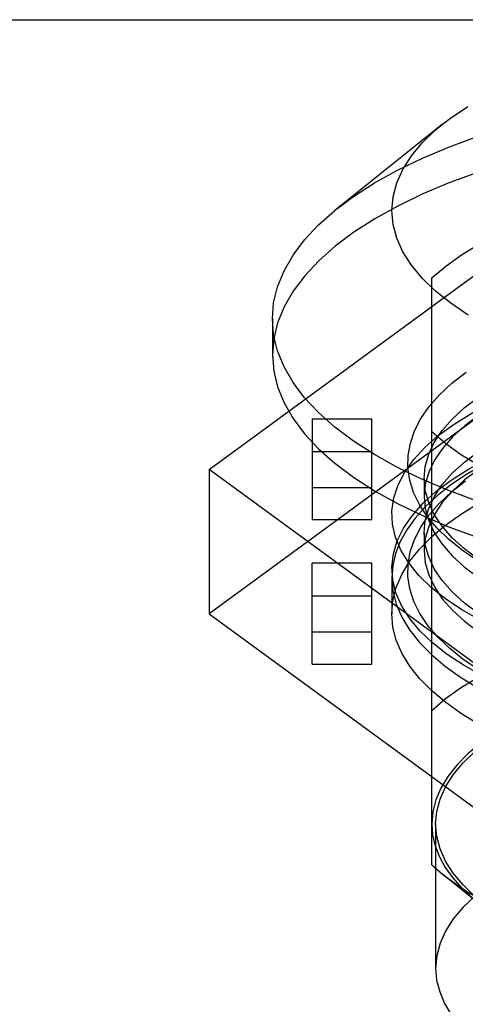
# Model space of a CAD drawing. Header units: inches. Extents: x 0 to 136, y 0 to 88.
# Tile 42 of 74: x 36.889 to 37.329, y 66.098 to 67.072. Entities that reach past the tile are written whole.
import ezdxf

# ---------------------------------------------------------------- set-up
doc = ezdxf.new("R2010")
doc.units = ezdxf.units.IN
doc.header["$LTSCALE"] = 7.48
doc.header["$MEASUREMENT"] = 0
doc.linetypes.add('HIDDEN', pattern=[0.2, 0.1, -0.1])
doc.linetypes.add('PHANTOM', pattern=[0.8, 0.45, -0.05, 0.1, -0.05, 0.1, -0.05])
doc.layers.get('0').update_dxf_attribs({"linetype": 'CONTINUOUS'})
doc.layers.add('AVAILABLE_DOOR_SPACE', color=7, linetype='CONTINUOUS')
doc.layers.add('DEFAULT_2', color=8, linetype='HIDDEN')

msp = doc.modelspace()

# ---------------------------------------------------------------- linework, layer by layer
at = {"color": 7, "linetype": 'Continuous'}
for p, q in [((37.30648, 66.96852), (37.2002, 66.8833)), ((37.1384, 66.77613), (37.1384, 66.74045))]:
    msp.add_line(p, q, dxfattribs=at)
for points in [[(37.30647, 66.96852), (37.31456, 66.97471), (37.33175, 66.98627)], [(37.25651, 66.88318), (37.25774, 66.89691), (37.26136, 66.91048), (37.2674, 66.92395), (37.27579, 66.93718), (37.28651, 66.9501), (37.29946, 66.96264), (37.30647, 66.96852)], [(37.1384, 66.77613), (37.13969, 66.79203), (37.14353, 66.80785), (37.14993, 66.82353), (37.15884, 66.83898), (37.17023, 66.85414), (37.18403, 66.86894), (37.2002, 66.8833)], [(37.29967, 66.80353), (37.28666, 66.81609), (37.27589, 66.82905), (37.26745, 66.84231), (37.26138, 66.85582), (37.25774, 66.86942), (37.25651, 66.88318)], [(37.33206, 66.77989), (37.31483, 66.79145), (37.29967, 66.80353)], [(37.31337, 66.60589), (37.28676, 66.61714), (37.26202, 66.62913), (37.23928, 66.6418), (37.21864, 66.6551), (37.2002, 66.66897), (37.18403, 66.68333), (37.17023, 66.69813), (37.15884, 66.71329), (37.14993, 66.72874), (37.14353, 66.74442), (37.13969, 66.76024), (37.1384, 66.77613)], [(37.1384, 66.74045), (37.1397, 66.72452), (37.14354, 66.70872), (37.14994, 66.69304), (37.15886, 66.67757), (37.17027, 66.6624), (37.18408, 66.6476), (37.20021, 66.63328), (37.21861, 66.61945), (37.23925, 66.60615), (37.262, 66.59346), (37.28676, 66.58146)], [(38.0924, 66.61714), (38.06579, 66.60589), (38.03743, 66.59544), (38.00744, 66.58583), (37.97597, 66.57711), (37.94316, 66.56931), (37.90917, 66.56248), (37.87416, 66.55664), (37.83829, 66.55183), (37.80172, 66.54807), (37.76463, 66.54536), (37.7272, 66.54374), (37.68958, 66.54319), (37.65197, 66.54374), (37.61453, 66.54536), (37.57744, 66.54807), (37.54087, 66.55183), (37.505, 66.55664), (37.46999, 66.56248), (37.436, 66.56931), (37.4032, 66.57711), (37.37173, 66.58583), (37.34174, 66.59544), (37.31337, 66.60589)], [(37.28676, 66.58146), (37.31339, 66.5702), (37.34177, 66.55975), (37.37175, 66.55014), (37.40319, 66.54143), (37.43595, 66.53364), (37.46991, 66.52681), (37.5049, 66.52098), (37.54079, 66.51616), (37.57739, 66.51239), (37.61451, 66.50969), (37.65197, 66.50806), (37.68959, 66.50752), (37.7272, 66.50806), (37.76463, 66.50968), (37.8017, 66.51238), (37.83825, 66.51615), (37.8741, 66.52095), (37.90905, 66.52678), (37.94298, 66.53359), (37.97573, 66.54136), (38.00715, 66.55006), (38.03711, 66.55965), (38.06546, 66.57008)]]:
    msp.add_lwpolyline(points, dxfattribs=at)
at = {"layer": 'AVAILABLE_DOOR_SPACE', "color": 4, "linetype": 'PHANTOM'}
msp.add_line((34.9401, 67.07196), (56.1944, 67.07196), dxfattribs=at)
at = {"layer": 'DEFAULT_2', "color": 8, "linetype": 'HIDDEN'}
for p, q in [((37.07586, 66.62716), (37.38272, 66.85178)), ((37.29588, 66.23603), (37.29588, 66.8167)), ((37.38272, 66.70906), (37.07586, 66.48444)), ((37.17777, 66.67708), (37.17777, 66.57725)), ((37.17777, 66.67708), (37.23683, 66.67708)), ((37.23683, 66.57725), (37.23683, 66.67708)), ((37.17777, 66.645), (37.23683, 66.645)), ((37.07586, 66.62716), (37.07586, 66.48444)), ((37.38272, 66.40254), (37.07586, 66.62716)), ((37.28848, 66.61824), (37.28848, 66.6004)), ((37.17777, 66.60932), (37.23683, 66.60932)), ((37.23683, 66.57725), (37.17777, 66.57725)), ((37.28848, 66.56472), (37.28848, 66.54688)), ((37.17777, 66.43452), (37.17777, 66.53435)), ((37.23683, 66.53435), (37.17777, 66.53435)), ((37.23683, 66.43452), (37.23683, 66.53435)), ((37.25651, 66.52012), (37.25651, 66.48444)), ((37.17777, 66.50228), (37.23683, 66.50228)), ((37.07586, 66.48444), (37.38272, 66.25982)), ((37.17777, 66.4666), (37.23683, 66.4666)), ((37.17777, 66.43452), (37.23683, 66.43452)), ((37.29982, 66.27659), (37.29982, 66.13387)), ((37.29588, 66.23603), (37.30648, 66.22693)), ((37.3413, 66.19901), (37.30648, 66.22693))]:
    msp.add_line(p, q, dxfattribs=at)
for points in [[(37.20199, 66.88476), (37.21864, 66.89717), (37.23928, 66.91047), (37.26202, 66.92314), (37.28676, 66.93513), (37.31337, 66.94637), (37.34174, 66.95683)], [(37.34206, 66.92125), (37.3137, 66.91082), (37.28709, 66.89959), (37.26234, 66.88762), (37.23958, 66.87496), (37.21891, 66.86167), (37.20046, 66.84784), (37.18428, 66.83349), (37.17041, 66.81867), (37.15896, 66.80347), (37.15, 66.78797), (37.14356, 66.77225), (37.1397, 66.75642), (37.1384, 66.74045)], [(37.29588, 66.8167), (37.30974, 66.82836), (37.32544, 66.83952), (37.34303, 66.85021), (37.36236, 66.86034), (37.38336, 66.86987), (37.4059, 66.87874), (37.42988, 66.88691), (37.45517, 66.89435), (37.48158, 66.90098), (37.50917, 66.90684)], [(37.34121, 66.53687), (37.32601, 66.54729), (37.31266, 66.55809), (37.30115, 66.56923), (37.29153, 66.58068), (37.28382, 66.59239), (37.27804, 66.60433), (37.27421, 66.61644), (37.27239, 66.62869), (37.27258, 66.64098), (37.2748, 66.65321), (37.27903, 66.66537), (37.28525, 66.67739), (37.29346, 66.68926), (37.30371, 66.70096), (37.31588, 66.71238), (37.32988, 66.72338)], [(37.41576, 66.71729), (37.39561, 66.70935), (37.37607, 66.7004), (37.35832, 66.69088), (37.34247, 66.68087), (37.32851, 66.67038), (37.31645, 66.6594), (37.30645, 66.64802), (37.29861, 66.63634), (37.29298, 66.62445), (37.2896, 66.61245), (37.28848, 66.6004)], [(37.39541, 66.45528), (37.38715, 66.45838), (37.36509, 66.46755), (37.34479, 66.47738), (37.32629, 66.48785), (37.30976, 66.4989), (37.29534, 66.51044), (37.28312, 66.52243), (37.27315, 66.53476), (37.26546, 66.54736), (37.26011, 66.56016), (37.25714, 66.57309), (37.25658, 66.58607), (37.25844, 66.59902), (37.26268, 66.61186), (37.26925, 66.62451), (37.27808, 66.63688), (37.28914, 66.64894), (37.30245, 66.66068), (37.31795, 66.67196), (37.33548, 66.6827), (37.35494, 66.69287), (37.37623, 66.7024), (37.39488, 66.70967)], [(37.28848, 66.61824), (37.28959, 66.63019), (37.29291, 66.64212), (37.29847, 66.65394), (37.30624, 66.66558), (37.31615, 66.67693), (37.32815, 66.68793), (37.34215, 66.69849)], [(37.47305, 66.67862), (37.44893, 66.67228), (37.42595, 66.66532), (37.40404, 66.65772), (37.38336, 66.64954), (37.36398, 66.6408), (37.346, 66.63154), (37.3295, 66.6218), (37.31453, 66.61163), (37.30117, 66.60107), (37.28948, 66.59016), (37.2795, 66.57895), (37.27127, 66.56749), (37.26483, 66.55582), (37.26022, 66.54401), (37.25744, 66.53212), (37.25651, 66.52012)], [(37.39519, 66.40186), (37.38993, 66.40381), (37.36748, 66.41297), (37.3468, 66.4228), (37.32803, 66.43325), (37.3113, 66.44427), (37.29669, 66.45578), (37.28427, 66.46769), (37.27408, 66.47993), (37.26617, 66.49244), (37.26058, 66.50513), (37.25737, 66.51795), (37.25654, 66.53081), (37.25806, 66.54366), (37.26191, 66.55641), (37.26805, 66.56902), (37.27648, 66.5814), (37.28718, 66.59351), (37.30011, 66.60524), (37.31514, 66.61651), (37.33221, 66.62729), (37.35131, 66.63757), (37.37232, 66.64725), (37.39512, 66.65625)], [(37.416, 66.66385), (37.39559, 66.65582), (37.37601, 66.64685), (37.35823, 66.6373), (37.34234, 66.62726), (37.32838, 66.61675), (37.31635, 66.60577), (37.30639, 66.59442), (37.29857, 66.58276), (37.29296, 66.57088), (37.2896, 66.5589), (37.28848, 66.54688)], [(37.50917, 66.57407), (37.48157, 66.57992), (37.45516, 66.58656), (37.42988, 66.59399), (37.4059, 66.60216), (37.38336, 66.61104), (37.36236, 66.62056), (37.34303, 66.6307), (37.32544, 66.64138), (37.30974, 66.65254), (37.29588, 66.66421)], [(37.28848, 66.56472), (37.2896, 66.57673), (37.29295, 66.58868), (37.29852, 66.6005), (37.30628, 66.61211), (37.31618, 66.62344), (37.32816, 66.63441), (37.34213, 66.64496)], [(37.41622, 66.50119), (37.39546, 66.50936), (37.37593, 66.51832), (37.35816, 66.52786), (37.34221, 66.53795), (37.32818, 66.54853), (37.31613, 66.55958), (37.30619, 66.57097), (37.29845, 66.58258), (37.29292, 66.59436), (37.28959, 66.60628), (37.28848, 66.61824)], [(37.34192, 66.42937), (37.32676, 66.43969), (37.31341, 66.45037), (37.30185, 66.46144), (37.29209, 66.4729), (37.2842, 66.48467), (37.27826, 66.49672), (37.27431, 66.50894), (37.27241, 66.52116), (37.27253, 66.5334), (37.27465, 66.54563), (37.2788, 66.55781), (37.285, 66.56994), (37.29319, 66.58189), (37.30332, 66.59354), (37.31533, 66.60487), (37.32916, 66.61582)], [(37.28848, 66.6004), (37.28959, 66.58843), (37.29292, 66.57651), (37.29847, 66.56471), (37.30621, 66.5531), (37.31611, 66.54176), (37.3281, 66.53076), (37.34207, 66.52021)], [(37.25651, 66.48444), (37.25762, 66.49753), (37.26092, 66.51049), (37.26642, 66.52336), (37.27407, 66.53603), (37.28386, 66.54844), (37.29569, 66.56051), (37.3095, 66.57216), (37.32523, 66.58337), (37.34286, 66.5941)], [(37.41625, 66.44765), (37.39577, 66.4557), (37.37628, 66.46462), (37.35852, 66.47413), (37.34251, 66.48422), (37.3284, 66.49483), (37.3163, 66.50589), (37.3063, 66.5173), (37.2985, 66.52897), (37.29293, 66.54082), (37.28959, 66.55276), (37.28848, 66.56472)], [(37.28848, 66.54688), (37.2896, 66.53486), (37.29296, 66.52289), (37.29857, 66.51101), (37.30639, 66.49935), (37.31631, 66.48803), (37.3283, 66.47707), (37.34231, 66.46652)], [(37.25651, 66.52012), (37.25762, 66.50703), (37.26092, 66.49407), (37.26642, 66.4812), (37.27407, 66.46853), (37.28386, 66.45612), (37.29569, 66.44405), (37.3095, 66.43239), (37.32523, 66.42119), (37.34286, 66.41046)], [(37.34316, 66.37461), (37.32551, 66.38532), (37.30973, 66.39653), (37.29588, 66.4082), (37.28399, 66.42029), (37.27416, 66.43272), (37.26647, 66.44543), (37.26094, 66.45833), (37.25763, 66.47132), (37.25651, 66.48444)], [(37.50917, 66.47866), (37.48164, 66.47282), (37.45516, 66.46617), (37.42987, 66.45874), (37.4059, 66.45056), (37.38335, 66.44169), (37.36236, 66.43217), (37.34303, 66.42203), (37.32544, 66.41135), (37.3097, 66.40016), (37.29588, 66.38852)], [(37.68958, 66.44298), (37.66139, 66.44255), (37.63349, 66.44128), (37.60581, 66.43917), (37.57857, 66.43623), (37.55191, 66.43247), (37.52595, 66.42793), (37.50083, 66.42261), (37.47668, 66.41655), (37.45361, 66.40978), (37.43174, 66.40233), (37.41119, 66.39424), (37.39206, 66.38556), (37.37444, 66.37632), (37.35841, 66.36657), (37.34408, 66.35636), (37.3315, 66.34575), (37.32074, 66.33478), (37.31185, 66.32351), (37.3049, 66.312), (37.2999, 66.3003), (37.2969, 66.28851), (37.29588, 66.27659)], [(37.29982, 66.27659), (37.30092, 66.28894), (37.30418, 66.30116), (37.30961, 66.31327), (37.31716, 66.32518), (37.32681, 66.33682), (37.33847, 66.34811)], [(37.29588, 66.27659), (37.29673, 66.26569), (37.29925, 66.25488), (37.30345, 66.24413), (37.3093, 66.23353), (37.31678, 66.22311), (37.32585, 66.21292), (37.33648, 66.203), (37.34131, 66.199)], [(37.33867, 66.2049), (37.32695, 66.21621), (37.31725, 66.22788), (37.30966, 66.23983), (37.30419, 66.25198), (37.30092, 66.26422), (37.29982, 66.27659)], [(37.30648, 66.22693), (37.31999, 66.21688), (37.33401, 66.2078), (37.34928, 66.19908), (37.36575, 66.19075), (37.38335, 66.18286)], [(37.33875, 66.20563), (37.32699, 66.1943), (37.31728, 66.18263), (37.30968, 66.17068), (37.30421, 66.15853), (37.30092, 66.14623), (37.29982, 66.13387)], [(37.29982, 66.13387), (37.30081, 66.12213), (37.30378, 66.11045), (37.30871, 66.09889), (37.31558, 66.0875), (37.32435, 66.07635), (37.33498, 66.0655), (37.34479, 66.05706)]]:
    msp.add_lwpolyline(points, dxfattribs=at)

doc.saveas('drawing.dxf')
